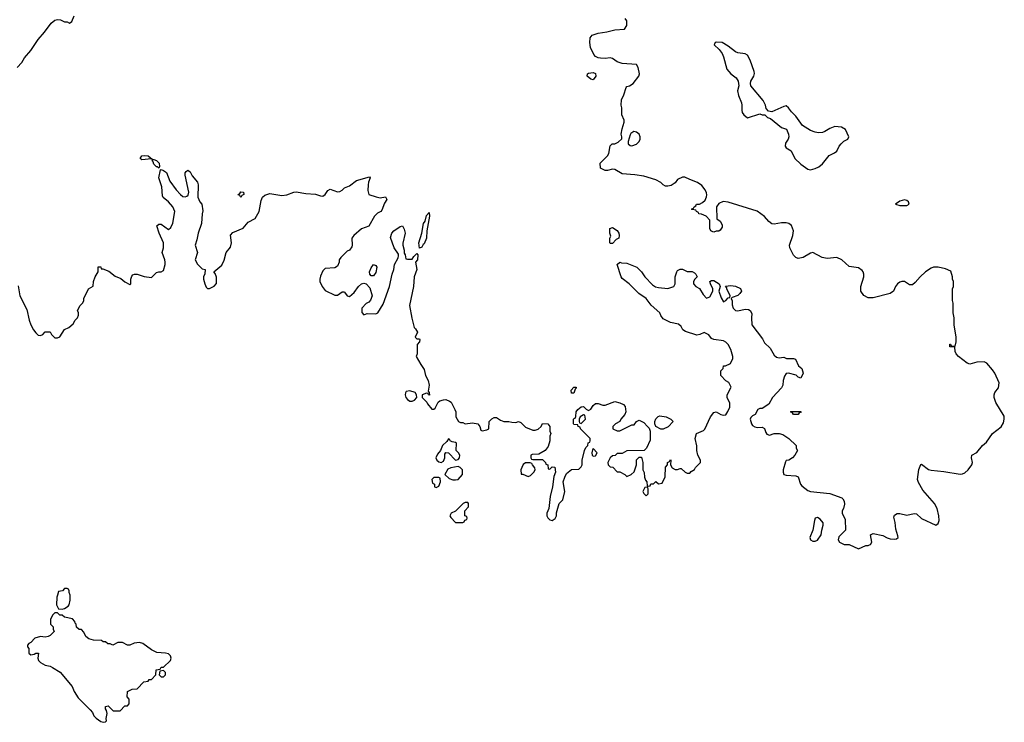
# Model space of a CAD drawing. Header units: inches. Extents: x 2106670 to 2322961, y 36024 to 224899.
# Tile 221 of 256: x 2272958 to 2281117, y 152078 to 157899. Entities that reach past the tile are written whole.
import ezdxf

# ---------------------------------------------------------------- set-up
doc = ezdxf.new("R2010")
doc.units = ezdxf.units.IN
doc.header["$MEASUREMENT"] = 0
doc.layers.add('C2175', color=7, linetype='Continuous')
doc.layers.add('C2185', color=7, linetype='Continuous')

msp = doc.modelspace()

# ---------------------------------------------------------------- linework, layer by layer
at = {"layer": 'C2175', "color": 5}
for points, elevation in [([(2272938, 157502), (2272974.9, 157545.1), (2272997, 157583), (2273050, 157642.8), (2273110, 157736), (2273164.5, 157795.5), (2273218, 157870), (2273250, 157896.3), (2273270, 157902), (2273296.8, 157896.8), (2273330, 157882.8), (2273350, 157881), (2273370, 157871.3), (2273390, 157884.7), (2273408.7, 157930)], 40), ([(2280000, 155594.5), (2279990, 155594), (2279953.6, 155613.6), (2279929, 155650), (2279929.2, 155690), (2279953.2, 155770), (2279954, 155790), (2279948.7, 155810), (2279940.2, 155820.2), (2279910, 155842), (2279830, 155854), (2279769.4, 155909.4), (2279730, 155929.2), (2279650, 155921.2), (2279608, 155930), (2279530, 155969), (2279510, 155964), (2279450, 155929), (2279410, 155922), (2279388.7, 155930), (2279370, 155948.7), (2279339.3, 156010), (2279336, 156030), (2279364.5, 156110), (2279369.4, 156150), (2279353.3, 156193.3), (2279331.6, 156211.6), (2279310, 156216), (2279270, 156215.1), (2279210, 156206), (2279190, 156209.2), (2279167, 156227), (2279130, 156269.3), (2279070, 156311.6), (2278830, 156386.6), (2278788.4, 156391.6), (2278750, 156375.3), (2278731.3, 156350), (2278734, 156250), (2278762, 156230), (2278779.6, 156199.6), (2278779.6, 156180.4), (2278763.6, 156156.4), (2278751.6, 156148.4), (2278730, 156148), (2278710, 156138), (2278700.4, 156140.4), (2278686, 156150), (2278678, 156170), (2278678, 156238), (2278646, 156270), (2278607.3, 156287.3), (2278586, 156290), (2278582, 156302), (2278566, 156310), (2278562, 156322), (2278530, 156326), (2278526, 156330), (2278542, 156338), (2278546, 156350), (2278562, 156358), (2278566, 156370), (2278590, 156372), (2278615.3, 156384.7), (2278637.2, 156402.8), (2278649.3, 156430.7), (2278652.7, 156447.3), (2278650, 156466), (2278639.3, 156490), (2278610, 156525.2), (2278575.3, 156550), (2278510, 156574), (2278470, 156594), (2278450, 156595.3), (2278410, 156575.3), (2278390, 156548), (2278355.3, 156524.7), (2278330, 156519), (2278310, 156521.2), (2278289.6, 156529.6), (2278269.5, 156549.5), (2278230, 156572.7), (2278130, 156602), (2278054.2, 156614.2), (2277950, 156622.7), (2277890, 156659), (2277870, 156662), (2277830, 156649), (2277809, 156649), (2277770, 156668), (2277768, 156710), (2277830, 156772), (2277839, 156790), (2277850, 156854), (2277868.4, 156871.6), (2277890, 156872), (2277916.4, 156883.6), (2277947.3, 156912.7), (2277948, 156930), (2277942, 156950), (2277950, 156994), (2277968, 157050), (2277967.3, 157067.3), (2277948, 157110), (2277948.7, 157170), (2277942, 157190), (2277944.7, 157235.3), (2277964.7, 157275.3), (2277983.2, 157336.8), (2277990, 157344.7), (2278010, 157351), (2278042, 157370), (2278089, 157430), (2278093.2, 157450), (2278082, 157502), (2278068, 157528), (2277950, 157535.1), (2277908.7, 157550), (2277870, 157577.2), (2277850, 157584), (2277810, 157579), (2277770, 157581.2), (2277750, 157584), (2277730, 157595.3), (2277715.3, 157610), (2277689, 157670), (2277681.2, 157710), (2277684, 157750), (2277702, 157770), (2277750, 157786.8), (2277822.7, 157797.3), (2277890, 157814.8), (2277970, 157822), (2277988.7, 157851.3), (2277989, 157890), (2277976, 157910)], 20), ([(2272946, 155694), (2272959.1, 155610), (2273016.8, 155496.8), (2273036, 155410), (2273050, 155372), (2273071, 155330), (2273090, 155304.7), (2273110, 155284.7), (2273130, 155282), (2273150, 155292), (2273170, 155312), (2273210, 155312), (2273222, 155290), (2273250, 155262), (2273270, 155262), (2273290, 155272), (2273330, 155332), (2273366, 155350), (2273400.4, 155379.6), (2273418, 155410), (2273438, 155430), (2273446, 155450), (2273446, 155470), (2273438, 155490), (2273458, 155530), (2273478, 155550), (2273488, 155570), (2273488, 155590), (2273528, 155670), (2273567.3, 155692.7), (2273568.8, 155731.1), (2273582, 155770), (2273608, 155810), (2273608.4, 155851.6), (2273630, 155852), (2273634, 155834), (2273646, 155834), (2273695.9, 155815.9), (2273750, 155774.8), (2273795.9, 155755.9), (2273830, 155726.8), (2273870, 155704.7), (2273878, 155710), (2273879, 155750), (2273885.6, 155774.4), (2273894.6, 155785.4), (2273910, 155792), (2273930, 155791.3), (2273990, 155771.3), (2274050, 155762), (2274090, 155804.7), (2274110, 155811.3), (2274130, 155811.3), (2274150, 155822), (2274162.7, 155870), (2274162.7, 155890), (2274160.9, 155910), (2274137.2, 155970), (2274149, 156010), (2274149, 156050), (2274114, 156130), (2274095.3, 156190), (2274110, 156204.7), (2274130, 156204.7), (2274190, 156162), (2274210, 156178), (2274226.3, 156213.7), (2274242.4, 156310), (2274227.3, 156350), (2274191.6, 156390), (2274145.9, 156425.9), (2274140.1, 156440.1), (2274135.6, 156515.6), (2274112, 156590), (2274124, 156656), (2274130, 156658), (2274150, 156650.7), (2274173.7, 156633.7), (2274201.7, 156561.7), (2274254.9, 156490), (2274290, 156450.5), (2274310, 156435.5), (2274330, 156430.7), (2274343.7, 156436.3), (2274353.6, 156446.4), (2274359.5, 156470), (2274329.5, 156610), (2274329.6, 156630.4), (2274338, 156642), (2274350, 156651.3), (2274370, 156638), (2274386.2, 156606.2), (2274431.9, 156551.9), (2274436.4, 156530), (2274434, 156430), (2274450, 156391.3), (2274467.3, 156370), (2274474.4, 156314.4), (2274468.8, 156291.2), (2274465.3, 156210), (2274436.5, 156130), (2274425.9, 156074.2), (2274410.7, 156030), (2274432, 155970), (2274412, 155910), (2274430, 155874), (2274470, 155834), (2274494, 155830), (2274492.7, 155792.7), (2274482, 155770), (2274481, 155750), (2274491.3, 155710), (2274503.6, 155683.6), (2274512.7, 155672.7), (2274530, 155672), (2274568.4, 155691.6), (2274587.3, 155712.7), (2274587.3, 155767.3), (2274576.4, 155796.4), (2274566, 155810), (2274633.6, 155866.4), (2274652.7, 155907.3), (2274669, 155971), (2274704.5, 156015.5), (2274712.3, 156050), (2274705.2, 156114.8), (2274724.7, 156135.3), (2274810, 156171), (2274850, 156221), (2274910, 156251.3), (2274941.2, 156310), (2274958.6, 156401.4), (2274969.2, 156430), (2274990, 156446), (2275030, 156458.8), (2275130, 156442), (2275170, 156448), (2275230, 156470.7), (2275250, 156474), (2275330, 156458), (2275410, 156454), (2275450, 156438.8), (2275470, 156436), (2275490, 156451.3), (2275510, 156484.7), (2275530, 156496), (2275590, 156473.4), (2275610, 156476.3), (2275630, 156487.3), (2275650, 156506.8), (2275690, 156524), (2275750, 156566), (2275856.9, 156596.9), (2275862, 156590), (2275847.1, 156552.9), (2275844, 156530), (2275842.8, 156482.8), (2275851.6, 156451.6), (2275910.9, 156430.9), (2275944.5, 156424.5), (2275990, 156431), (2276001, 156410), (2275980.7, 156379.3), (2275959.9, 156320.1), (2275950.5, 156309.5), (2275923.9, 156296.1), (2275898.8, 156270), (2275850, 156189), (2275790, 156166), (2275726, 156110), (2275711, 156090), (2275714, 156030), (2275710, 156018), (2275690, 155988.7), (2275670, 155982), (2275618, 155930), (2275604.7, 155910), (2275604.7, 155890), (2275590, 155858), (2275570, 155844), (2275490, 155838), (2275470, 155818), (2275450, 155775.3), (2275443.8, 155750), (2275445.5, 155730), (2275463, 155690), (2275490, 155656.3), (2275570, 155618), (2275590, 155618), (2275630, 155644.7), (2275643.6, 155643.6), (2275650, 155642), (2275670, 155612), (2275690, 155604.7), (2275730, 155638), (2275765.2, 155690), (2275790, 155710.8), (2275810, 155716), (2275830, 155712), (2275858, 155678), (2275878.8, 155610), (2275864, 155576), (2275850, 155558), (2275830, 155548), (2275792, 155510), (2275792.7, 155472.7), (2275810, 155454), (2275836.4, 155463.6), (2275910, 155462), (2275926, 155470), (2275970, 155542), (2276021.6, 155690), (2276043.6, 155790), (2276058, 155830), (2276063.7, 155870), (2276094, 155926), (2276098, 155942), (2276096.5, 155956.5), (2276062, 156010), (2276030, 156094), (2276042, 156130), (2276058, 156150), (2276110, 156184.7), (2276130, 156192), (2276143.5, 156163.5), (2276150.8, 156130), (2276131.6, 156048.4), (2276131.3, 156030), (2276144.7, 155990), (2276144.7, 155964.7), (2276152, 155950), (2276158, 155918), (2276170, 155914), (2276210, 155914), (2276223.1, 155936.9), (2276250, 155962), (2276258, 155950), (2276253.4, 155910), (2276238, 155890), (2276247.3, 155830), (2276227.3, 155770), (2276220.3, 155690), (2276187, 155530), (2276206.3, 155426.3), (2276227.3, 155350), (2276238.8, 155338.8), (2276254, 155310), (2276234, 155270), (2276250, 155254), (2276270, 155254), (2276274, 155250), (2276272, 155230), (2276251.6, 155208.4), (2276251.6, 155131.6), (2276242, 155110), (2276281.4, 155041.4), (2276310, 155002), (2276320.7, 154950), (2276342.8, 154910), (2276351, 154870), (2276342, 154822), (2276352, 154810), (2276352.7, 154787.3), (2276346, 154790), (2276342, 154802), (2276330, 154806), (2276294, 154790), (2276294, 154770), (2276331, 154731), (2276336.9, 154716.9), (2276372.7, 154672.7), (2276390, 154672), (2276400.4, 154679.6), (2276426, 154730), (2276438, 154742), (2276469.1, 154750.9), (2276490, 154751.3), (2276519.8, 154739.8), (2276532, 154730), (2276564.7, 154670), (2276571.3, 154650), (2276572, 154610), (2276594, 154570), (2276610, 154562), (2276630, 154562), (2276650, 154552), (2276710, 154558.8), (2276754, 154550), (2276772, 154530), (2276778, 154498), (2276790, 154494), (2276830, 154502), (2276846, 154510), (2276848, 154570), (2276869.1, 154590.9), (2276890, 154602), (2276910, 154602), (2276942, 154582), (2276970, 154571), (2277010, 154571.3), (2277036.4, 154563.6), (2277070, 154562), (2277090, 154571.3), (2277110, 154562), (2277150, 154522), (2277210, 154498), (2277230, 154498), (2277253.6, 154506.4), (2277278, 154530), (2277290, 154554), (2277334, 154550), (2277352, 154530), (2277352, 154490), (2277358, 154470), (2277351.3, 154450), (2277351.2, 154408.9), (2277338, 154362), (2277311.2, 154328.9), (2277259.6, 154300.4), (2277203.6, 154296.4), (2277194, 154290), (2277194, 154270), (2277198, 154258), (2277210, 154254), (2277290, 154254), (2277314, 154230), (2277318, 154218), (2277334, 154210), (2277338, 154178), (2277350, 154174), (2277370, 154194), (2277391.6, 154191.6), (2277398, 154150), (2277384.7, 154115.3), (2277374, 154030), (2277353.4, 153950), (2277342, 153850), (2277327.3, 153810), (2277326.8, 153790), (2277333.4, 153773.4), (2277350, 153756), (2277370, 153751), (2277394.8, 153765.2), (2277405.2, 153790), (2277407.2, 153812.8), (2277429.2, 153890), (2277459, 153921), (2277475.3, 153990), (2277461.2, 154070), (2277474, 154110), (2277490, 154138), (2277530, 154172), (2277590, 154174), (2277610, 154194), (2277618, 154210), (2277618, 154250), (2277638, 154330), (2277650, 154354), (2277666, 154370), (2277667.3, 154392.7), (2277682, 154398), (2277686, 154410), (2277686, 154430), (2277606, 154510), (2277602, 154522), (2277586, 154530), (2277582, 154542), (2277550, 154546), (2277546, 154550), (2277547.3, 154587.3), (2277550, 154594), (2277562, 154598), (2277567.3, 154612.7), (2277568.7, 154650), (2277582, 154670), (2277610, 154692), (2277630, 154694), (2277651.6, 154671.6), (2277670, 154662), (2277690, 154672), (2277710, 154702), (2277730, 154718), (2277750, 154718), (2277790, 154704.7), (2277810, 154704.7), (2277890, 154736), (2277930, 154726), (2277962, 154710), (2277975.3, 154695.3), (2277982, 154650), (2277971.3, 154628.7), (2277938, 154590), (2277931.2, 154568.9), (2277894, 154550), (2277874, 154530), (2277874, 154510), (2277910, 154492), (2277930, 154492), (2278030, 154542), (2278050, 154542), (2278068.7, 154571.3), (2278090, 154582), (2278130, 154561), (2278161, 154530), (2278174, 154514), (2278182.8, 154490), (2278183.6, 154416.4), (2278152, 154350), (2278131.2, 154328.9), (2277990, 154328), (2277950, 154306), (2277910, 154306), (2277891.6, 154288.4), (2277870, 154286), (2277851.6, 154268.4), (2277832, 154230), (2277834, 154210), (2277850, 154194), (2277871.6, 154191.6), (2277910, 154154), (2277930, 154152), (2277971.6, 154131.6), (2277990, 154114), (2278026, 154130), (2278050, 154154), (2278068, 154210), (2278068.4, 154251.6), (2278090, 154274), (2278110, 154274), (2278122, 154230), (2278122, 154170), (2278132.7, 154147.3), (2278134, 154110), (2278143.6, 154083.6), (2278154, 154070), (2278158, 154038), (2278170, 154034), (2278182, 154038), (2278187.3, 154052.7), (2278210, 154054), (2278230, 154072), (2278250, 154054), (2278282, 154058), (2278307.3, 154112.7), (2278308.4, 154191.6), (2278326, 154210), (2278326, 154230), (2278342, 154238), (2278350, 154254), (2278354, 154250), (2278352, 154210), (2278365.4, 154185.4), (2278390, 154172), (2278410, 154172), (2278430, 154182), (2278439.6, 154179.6), (2278471.6, 154151.6), (2278490, 154142), (2278510, 154142), (2278523.1, 154156.9), (2278548.4, 154171.6), (2278558, 154190), (2278598, 154230), (2278598, 154250), (2278578, 154290), (2278568.8, 154328.9), (2278568.4, 154368.4), (2278555.3, 154430), (2278566, 154470), (2278623.1, 154496.9), (2278634, 154506), (2278682, 154610), (2278710, 154644.7), (2278730, 154650.8), (2278767.2, 154627.2), (2278790, 154623.7), (2278810, 154626.7), (2278826.8, 154653.2), (2278841.6, 154690), (2278842, 154722), (2278821.2, 154770), (2278819, 154790), (2278854.6, 154854.6), (2278834.6, 154894.6), (2278810, 154908), (2278768, 154950), (2278768, 154990), (2278786, 155010), (2278788.7, 155031.3), (2278807.3, 155032.7), (2278848.4, 155051.6), (2278868.4, 155091.6), (2278868.7, 155110), (2278850, 155166), (2278828.4, 155208.4), (2278808.4, 155228.4), (2278790, 155238), (2278710, 155248.7), (2278690, 155258), (2278668.4, 155288.4), (2278630, 155308), (2278594, 155290), (2278570, 155285.2), (2278474.8, 155314.8), (2278454, 155330), (2278438, 155358), (2278417.2, 155377.2), (2278349.4, 155389.4), (2278290, 155422), (2278270, 155448), (2278262, 155470), (2278190, 155535.3), (2278149.4, 155589.4), (2278088.7, 155630), (2278009.4, 155709.4), (2277950, 155755.3), (2277941.2, 155770), (2277908.7, 155870), (2277930, 155891.3), (2277944.7, 155884.7), (2277990, 155881), (2278072, 155850), (2278110, 155811.3), (2278138, 155770), (2278202, 155702), (2278225.5, 155685.5), (2278250, 155679.1), (2278330, 155671.3), (2278378, 155690), (2278388.4, 155711.6), (2278388.7, 155770), (2278402, 155810), (2278410, 155822), (2278430, 155832), (2278450, 155832), (2278490, 155812), (2278530, 155812), (2278550, 155802), (2278562, 155790), (2278572, 155770), (2278552, 155750), (2278542, 155730), (2278542, 155710), (2278562, 155690), (2278590, 155671.3), (2278622, 155622), (2278650, 155591.3), (2278676, 155604), (2278701.2, 155650), (2278701.2, 155670), (2278682, 155710), (2278678, 155730), (2278690, 155738), (2278710, 155738), (2278754, 155710), (2278762, 155690), (2278751.3, 155650), (2278770, 155594), (2278790, 155562), (2278810, 155572), (2278830, 155594), (2278842, 155598), (2278846, 155610), (2278818, 155670), (2278818, 155678), (2278807.3, 155692.7), (2278850, 155696), (2278890, 155691), (2278930, 155672), (2278938, 155650), (2278924.7, 155630), (2278910, 155615.3), (2278862, 155598), (2278854, 155590), (2278862, 155570), (2278862.8, 155537.2), (2278870.8, 155510), (2278890, 155490.8), (2278907.7, 155487.7), (2278970, 155500.7), (2278997.3, 155497.3), (2279012, 155490), (2279025.4, 155465.4), (2279021, 155430), (2279024.7, 155370), (2279113.7, 155253.7), (2279130, 155222), (2279177.3, 155177.3), (2279210, 155121), (2279230, 155102.8), (2279250, 155098.8), (2279290, 155102), (2279312.7, 155092.7), (2279370, 155092), (2279385.4, 155085.4), (2279410.8, 155030.8), (2279438, 155010), (2279450.8, 154970), (2279430, 154928), (2279410, 154938), (2279393.2, 154953.2), (2279330, 154969.6), (2279310, 154966.6), (2279295.1, 154944.9), (2279284.9, 154910), (2279281, 154870), (2279271.3, 154850), (2279196, 154770), (2279166.4, 154713.6), (2279110, 154678), (2279090, 154678), (2279074, 154670), (2279051.3, 154628.7), (2279030, 154618), (2279016.9, 154603.1), (2279011.3, 154590), (2279022.8, 154550), (2279030, 154538), (2279050, 154526), (2279070, 154521), (2279110, 154522), (2279130, 154512), (2279139.8, 154479.8), (2279150, 154464.7), (2279170, 154458), (2279210, 154471), (2279250, 154470.8), (2279282, 154462), (2279332, 154430), (2279390.9, 154370.9), (2279392, 154350), (2279402, 154330), (2279382, 154290), (2279362, 154270), (2279330.9, 154249.1), (2279310, 154248), (2279303.5, 154236.5), (2279284.9, 154170), (2279284.2, 154150), (2279290, 154131), (2279310, 154124.9), (2279390, 154120.7), (2279410, 154110.8), (2279428.4, 154050), (2279438, 154038), (2279490, 153999.1), (2279510, 153990.6), (2279670, 153974.8), (2279770, 153937.3), (2279778.8, 153930), (2279790.5, 153910), (2279794, 153886), (2279784.7, 153850), (2279772, 153830), (2279772, 153810), (2279796.9, 153756.9), (2279802, 153670), (2279746.4, 153613.6), (2279741, 153590), (2279752, 153570), (2279790, 153551.3), (2279830, 153552), (2279910, 153514), (2279970, 153542), (2279990, 153542), (2280000, 153547.2)], 20)]:
    msp.add_lwpolyline(points, dxfattribs=dict(at, elevation=elevation))
at = {"layer": 'C2175', "color": 5, "elevation": 20}
for points in [[(2278730, 157713.2), (2278722, 157710), (2278712, 157690), (2278753.4, 157653.4), (2278778.5, 157618.5), (2278790.5, 157590.5), (2278818.8, 157490), (2278851, 157450), (2278896.3, 157416.3), (2278910.8, 157390), (2278918, 157350), (2278906.8, 157310), (2278914, 157270), (2278938.8, 157210), (2278942.8, 157190), (2278941, 157150), (2278946, 157130), (2278958, 157110), (2278990, 157086), (2279090, 157118), (2279110, 157112), (2279132, 157112), (2279154, 157090), (2279179.8, 157079.8), (2279270, 157006), (2279311.2, 156991.1), (2279330, 156952), (2279330.8, 156929.2), (2279324.7, 156910), (2279303.5, 156876.5), (2279301, 156850), (2279310, 156838), (2279350, 156811.3), (2279380.7, 156750), (2279430, 156702), (2279490, 156661), (2279510, 156656), (2279550, 156667.3), (2279579.3, 156680.7), (2279610, 156704.9), (2279664.7, 156775.3), (2279710, 156794.8), (2279729, 156810), (2279749.3, 156850), (2279765.2, 156870), (2279787.9, 156892.1), (2279821.2, 156910), (2279829.4, 156930), (2279800.9, 156990), (2279768.1, 157008.2), (2279713.9, 157013.9), (2279670, 156998.9), (2279630, 156972.8), (2279610, 156965.7), (2279577.5, 156962.5), (2279550, 156967.3), (2279510, 156981.2), (2279443.7, 157023.7), (2279390, 157098.9), (2279354.5, 157134.5), (2279330, 157169.5), (2279310, 157186), (2279290, 157181.2), (2279190, 157135.3), (2279162, 157142), (2279144, 157164), (2279137.2, 157190), (2279118, 157230), (2279017.2, 157350), (2279012.7, 157370), (2279016, 157390), (2279042, 157430), (2279046.3, 157453.7), (2279044.5, 157470), (2279010, 157564), (2278990, 157604.5), (2278970, 157616.2), (2278910, 157623.7), (2278890, 157632.3), (2278830, 157681.2), (2278778, 157710)], [(2277710, 157402), (2277690, 157406), (2277661.2, 157430), (2277664, 157450), (2277670, 157456), (2277710, 157462), (2277730, 157454), (2277731, 157430)], [(2278048, 156972), (2278023.4, 156956.6), (2278015.9, 156944.1), (2278001, 156890), (2278001, 156870), (2278016.8, 156856.8), (2278030, 156854.9), (2278070, 156868.9), (2278091, 156890), (2278098.5, 156910), (2278099.7, 156930), (2278091, 156951), (2278080.1, 156960.1), (2278070, 156967.3)], [(2274058, 156742), (2274050, 156746), (2273970, 156739.3), (2273957.2, 156750), (2273969.3, 156770), (2273990, 156774.9), (2274022, 156770)], [(2274110, 156668.7), (2274098.9, 156678.9), (2274090, 156680.9), (2274070, 156701.2), (2274062.7, 156722.7), (2274055.3, 156730), (2274060.2, 156739.8), (2274070, 156741), (2274090, 156733), (2274112.7, 156710), (2274117.3, 156682.7)], [(2274790, 156426), (2274782, 156442), (2274770, 156446), (2274768.4, 156451.6), (2274782, 156458), (2274790, 156472), (2274811.6, 156471.6), (2274814, 156450), (2274798, 156442)], [(2276270, 156006), (2276265.2, 156050), (2276289.2, 156130), (2276304.5, 156210), (2276317.2, 156230), (2276330, 156278), (2276350, 156302), (2276354.9, 156270), (2276331.9, 156150), (2276330, 156089), (2276310, 156042.7), (2276302.4, 156037.6), (2276290, 156015.3)], [(2277850, 156046), (2277848, 156050), (2277848.4, 156088.4), (2277855.3, 156104.7), (2277849, 156130), (2277848.7, 156170), (2277870, 156178), (2277910, 156151.3), (2277922, 156130), (2277924.7, 156110), (2277922, 156090), (2277901, 156079), (2277870, 156046)], [(2275870, 155778), (2275858, 155790), (2275855.3, 155810), (2275870, 155842), (2275890, 155870.8), (2275910, 155862), (2275916, 155850), (2275910, 155806), (2275890, 155778)], [(2276190, 154825.6), (2276161.6, 154818.4), (2276153.4, 154806.6), (2276152.7, 154790), (2276158.4, 154770), (2276171.7, 154751.7), (2276190, 154739.3), (2276210, 154738), (2276230, 154746.8), (2276249.4, 154770), (2276246.6, 154790), (2276234, 154810)], [(2277530, 154806), (2277528.7, 154830), (2277550, 154854), (2277570, 154854), (2277570, 154846), (2277562, 154838), (2277550, 154806)], [(2277630, 154626), (2277602, 154610), (2277594, 154590), (2277594, 154570), (2277598, 154558), (2277610, 154554), (2277646, 154590), (2277642, 154622)], [(2279370, 154628), (2279362, 154642), (2279346, 154650), (2279350, 154654), (2279430, 154654), (2279432.7, 154647.3), (2279418, 154642), (2279410, 154628)], [(2278270, 154508), (2278230, 154528.7), (2278222, 154550), (2278222, 154570), (2278228.4, 154591.6), (2278247.3, 154612.7), (2278262, 154618), (2278314, 154610), (2278354, 154590), (2278374, 154570), (2278332.7, 154527.3), (2278290, 154508)], [(2276510, 154426), (2276496.9, 154403.1), (2276462, 154370), (2276444.7, 154330), (2276419.3, 154300.7), (2276405.5, 154270), (2276413.4, 154250), (2276430, 154235.5), (2276450, 154230.5), (2276470, 154242.8), (2276480.9, 154270), (2276480.2, 154299.8), (2276490, 154312), (2276510, 154311.3), (2276570, 154251), (2276590, 154256), (2276601.2, 154270), (2276605.2, 154290), (2276594, 154310), (2276574, 154330), (2276578, 154390), (2276570, 154395.3), (2276540.4, 154400.4), (2276526, 154410), (2276522, 154422)], [(2277710, 154346), (2277703.6, 154336.4), (2277698, 154310), (2277702, 154290), (2277710, 154282), (2277730, 154284.7), (2277742, 154310)], [(2277150, 154228), (2277130, 154215.3), (2277118, 154190), (2277111.3, 154170), (2277114, 154134), (2277126, 154134), (2277170, 154114), (2277190, 154122), (2277218, 154150), (2277228, 154170), (2277227.3, 154187.3), (2277206, 154210), (2277202, 154222), (2277187.3, 154227.3)], [(2276590, 154198), (2276530, 154186), (2276505.5, 154174.5), (2276482, 154130), (2276516.8, 154096.8), (2276546.2, 154086.2), (2276570, 154086), (2276590, 154091), (2276628.4, 154131.6), (2276628, 154170), (2276609, 154189)], [(2276430, 154106), (2276390, 154106), (2276374, 154090), (2276378, 154058), (2276394, 154050), (2276394, 154030), (2276410, 154022), (2276430, 154034), (2276446, 154070), (2276442, 154102)], [(2278150, 154026), (2278138, 154022), (2278122, 153990), (2278130, 153974), (2278150, 153954), (2278166, 153970), (2278166, 154010), (2278162, 154022)], [(2276670, 153898), (2276650, 153898), (2276634, 153890), (2276570, 153826), (2276534, 153810), (2276522, 153790), (2276530, 153774), (2276570, 153734), (2276630, 153734), (2276642, 153738), (2276647.3, 153752.7), (2276662, 153758), (2276666, 153770), (2276662, 153782), (2276646, 153790), (2276646, 153830), (2276676.4, 153863.6), (2276678, 153890)], [(2279570, 153775.3), (2279550, 153768), (2279542.8, 153750), (2279531, 153670), (2279506, 153610), (2279512, 153590), (2279530, 153578), (2279550, 153578), (2279570, 153586), (2279599, 153630), (2279604, 153670), (2279615.3, 153710), (2279615.3, 153730), (2279590, 153762)], [(2273350, 153186), (2273330, 153186), (2273311.6, 153168.4), (2273278, 153162), (2273272, 153130), (2273264.7, 153115.3), (2273262, 153050), (2273278, 153018), (2273310, 153014), (2273330, 153022), (2273360.4, 153039.6), (2273368, 153050), (2273375.3, 153090), (2273375.3, 153130), (2273367.3, 153152.7), (2273367.3, 153167.3), (2273362, 153182)], [(2273270, 152986), (2273250, 152986), (2273230, 152966), (2273214, 152930), (2273214, 152890), (2273234, 152870), (2273234, 152850), (2273242, 152830), (2273210, 152798), (2273194, 152790), (2273170, 152784), (2273128.8, 152788.9), (2273084, 152776), (2273050, 152738), (2273034, 152730), (2273023.6, 152716.4), (2273023.6, 152703.6), (2273032, 152690), (2273032, 152650), (2273050, 152638), (2273077.2, 152642.8), (2273090, 152651.3), (2273114, 152650), (2273106.8, 152610), (2273114.8, 152590), (2273130, 152574.8), (2273170, 152551), (2273210, 152542), (2273230, 152532), (2273292.8, 152492.8), (2273393.7, 152373.7), (2273410, 152332), (2273442, 152282), (2273542, 152182), (2273559.8, 152159.8), (2273571.6, 152131.6), (2273591.6, 152111.6), (2273630, 152084.7), (2273650, 152078), (2273670, 152082), (2273678, 152090), (2273675.3, 152110), (2273682, 152150), (2273676.4, 152176.4), (2273668.7, 152190), (2273668, 152210), (2273690, 152214), (2273732.7, 152172.7), (2273770, 152172), (2273790, 152174), (2273830, 152214), (2273850, 152214), (2273866, 152230), (2273866, 152270), (2273848, 152290), (2273850, 152334), (2273888.4, 152351.6), (2273930, 152354), (2273987.3, 152412.7), (2274022, 152418), (2274030, 152434), (2274050, 152434), (2274086, 152470), (2274087.3, 152512.7), (2274122, 152518), (2274130, 152534), (2274150, 152534), (2274208, 152590), (2274214, 152610), (2274208.7, 152630), (2274190, 152644), (2274166, 152650), (2274095.3, 152655.3), (2274050, 152678), (2273978, 152730), (2273950, 152739), (2273905.4, 152734.6), (2273870, 152718), (2273850, 152718), (2273810, 152738), (2273770, 152738), (2273730, 152718), (2273707.3, 152727.3), (2273688.4, 152728.4), (2273670, 152746), (2273650, 152746), (2273636.4, 152756.4), (2273570, 152758), (2273530, 152768.7), (2273506, 152790), (2273490, 152826), (2273470, 152846), (2273450, 152846), (2273427.3, 152867.3), (2273426, 152890), (2273418, 152898), (2273413.6, 152913.6), (2273394.6, 152934.6), (2273328.4, 152948.4), (2273310, 152966), (2273290, 152966)], [(2274150, 152506), (2274118, 152502), (2274114, 152470), (2274130, 152454), (2274150, 152454), (2274166, 152470), (2274166, 152490)]]:
    msp.add_lwpolyline(points, close=True, dxfattribs=at)
at = {"layer": 'C2185', "color": 5, "elevation": 20}
msp.add_lwpolyline([(2280290, 156408), (2280250, 156395.3), (2280214, 156370), (2280250, 156361), (2280310, 156361), (2280328, 156370), (2280322, 156390), (2280310, 156402)], close=True, dxfattribs=at)
msp.add_lwpolyline([(2280000, 153547.2), (2280008.4, 153551.6), (2280018, 153570), (2280008, 153630), (2280030, 153642), (2280110, 153626), (2280146.2, 153606.2), (2280170, 153599.1), (2280210, 153594), (2280222.7, 153597.3), (2280237.2, 153610), (2280236, 153624), (2280217.1, 153677.1), (2280212.4, 153732.4), (2280202.7, 153777.3), (2280206.6, 153793.4), (2280230, 153807.3), (2280250, 153808), (2280310, 153794), (2280370, 153808.7), (2280390, 153804.9), (2280430, 153766.7), (2280550, 153710.8), (2280570, 153726), (2280576.3, 153750), (2280574.8, 153790), (2280560.2, 153850), (2280537.4, 153890), (2280442.2, 154002.2), (2280405.3, 154065.3), (2280397.2, 154090), (2280410, 154172), (2280426.3, 154213.7), (2280430, 154218), (2280490, 154173), (2280510, 154166.7), (2280616.2, 154156.2), (2280750, 154134.9), (2280770, 154135.8), (2280790, 154144.9), (2280816.9, 154170), (2280846.6, 154210), (2280852.7, 154230), (2280845.2, 154270), (2280849.1, 154290.9), (2280890, 154312), (2280935.3, 154370), (2280970, 154398), (2281019, 154470), (2281090, 154526), (2281110, 154558), (2281117, 154590), (2281114.9, 154614.9), (2281047.7, 154727.7), (2281032, 154770), (2281032.3, 154790), (2281039.3, 154810), (2281069.3, 154850), (2281075.1, 154890), (2281039.3, 154970), (2281018.9, 154998.9), (2280972.1, 155052.1), (2280950, 155064), (2280890, 155060.9), (2280830, 155045.1), (2280810, 155052.3), (2280737.2, 155110), (2280719, 155130), (2280708.7, 155150), (2280706, 155186), (2280666, 155190), (2280666, 155210), (2280670, 155211), (2280678, 155198), (2280710, 155194), (2280719, 155230), (2280717.2, 155270), (2280701.2, 155370), (2280702, 155430), (2280694, 155470), (2280694, 155550), (2280688.4, 155571.6), (2280688, 155670), (2280695.3, 155690), (2280695.3, 155730), (2280688.8, 155748.9), (2280688.7, 155770), (2280674.6, 155814.6), (2280630, 155835.3), (2280568.8, 155848.9), (2280530, 155848.7), (2280510, 155841.2), (2280462.8, 155810), (2280418.8, 155770), (2280378.5, 155721.5), (2280356.3, 155703.7), (2280330, 155702.7), (2280290, 155729.4), (2280268.6, 155731.4), (2280250, 155724.5), (2280230.7, 155710), (2280216.3, 155690), (2280198.8, 155650), (2280170.5, 155629.5), (2280030, 155596), (2280000, 155594.5)], dxfattribs=at)

doc.saveas('drawing.dxf')
